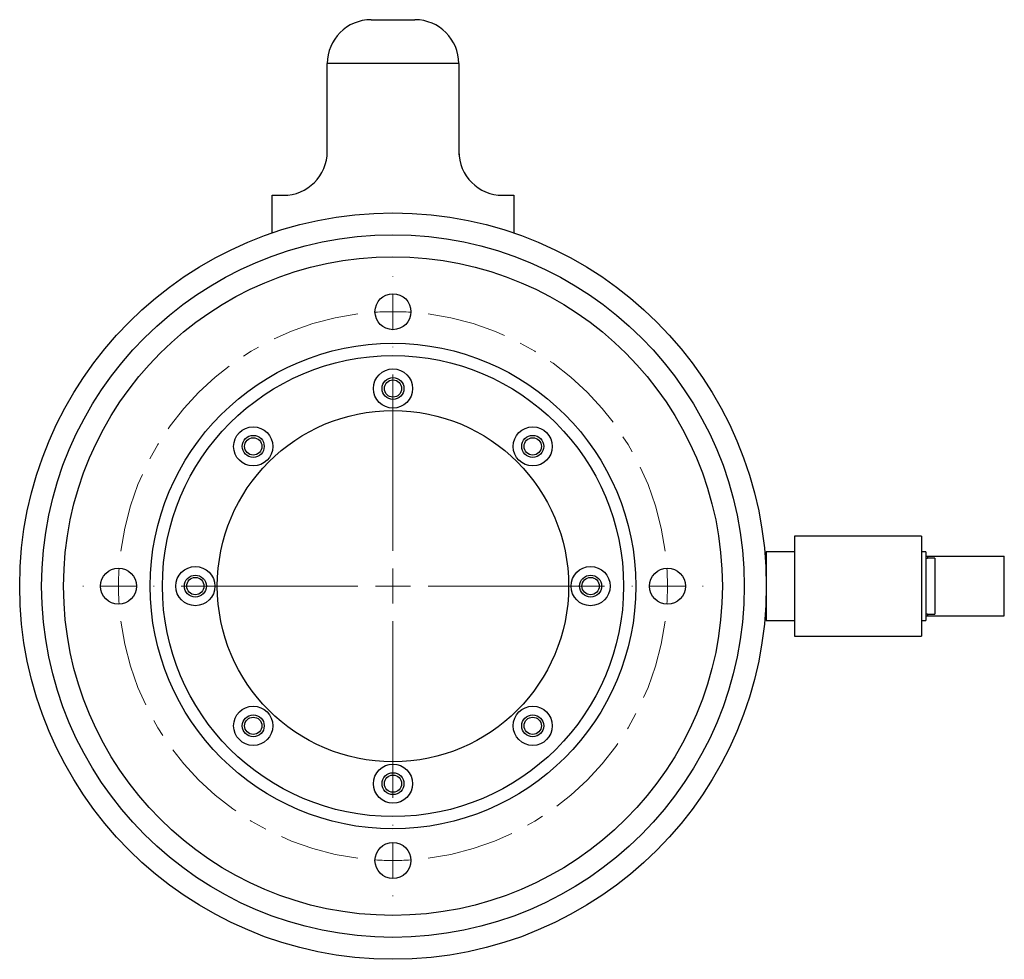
# Model space of a CAD drawing. Header units: inches. Extents: x 2 to 31.8, y 0 to 21.9.
# Tile 5 of 21: x 11.6 to 17.2, y 0 to 5.4. Entities that reach past the tile are written whole.
import ezdxf

# ---------------------------------------------------------------- set-up
doc = ezdxf.new("R2010")
doc.units = ezdxf.units.IN
doc.header["$MEASUREMENT"] = 0
doc.linetypes.add('CENTERX2', pattern=[0.8, 0.5, -0.1, 0.1, -0.1])

# ---------------------------------------------------------------- blocks, each defined once
blk = doc.blocks.new('SW_CENTERMARKSYMBOL_1')
at = {"color": 0, "linetype": 'Continuous', "lineweight": 0}
for p, q in [((0, 0.2), (0, 0.2025)), ((0, 0), (0, 0.1)), ((0, 0), (0, -0.1)), ((0, -0.2), (0, -0.2025)), ((0, -1.3625), (0, -0.3576)), ((0, -1.5625), (0, -1.4625)), ((-1.7625, -1.5625), (-1.765, -1.5625)), ((-1.5625, -1.5625), (-1.6625, -1.5625)), ((-1.5625, -1.5625), (-1.4625, -1.5625)), ((-1.3625, -1.5625), (-1.36, -1.5625)), ((-0.2, -1.5625), (-1.2049, -1.5625)), ((0, -1.5625), (-0.1, -1.5625)), ((0, -1.5625), (0, -1.6625)), ((0, -1.5625), (0.1, -1.5625)), ((0.2, -1.5625), (1.2049, -1.5625)), ((1.3625, -1.5625), (1.36, -1.5625)), ((1.5625, -1.5625), (1.4625, -1.5625)), ((1.5625, -1.5625), (1.6625, -1.5625)), ((1.7625, -1.5625), (1.765, -1.5625)), ((0, -1.7625), (0, -2.7674)), ((0, -2.925), (0, -2.9225)), ((0, -3.125), (0, -3.025)), ((0, -3.125), (0, -3.225)), ((0, -3.325), (0, -3.3275))]:
    blk.add_line(p, q, dxfattribs=at)
for start, end in [(90, 93.6669), (86.3331, 90), (176.3331, 180), (0, 3.6669), (180, 183.6669), (356.3331, 0), (266.3331, 270), (270, 273.6669)]:
    blk.add_arc((0, -1.5625), 1.5625, start, end, dxfattribs=at)
at = {"color": 0, "linetype": 'CENTERX2', "lineweight": 0}
for start, end in [(97.3339, 172.6661), (7.3339, 82.6661), (187.3339, 262.6661), (277.3339, 352.6661)]:
    blk.add_arc((0, -1.5625), 1.5625, start, end, dxfattribs=at)

msp = doc.modelspace()

# ---------------------------------------------------------------- linework, layer by layer
at = {"color": 7, "linetype": 'Continuous', "lineweight": 25}
for p, q in [((13.5664, 5.3689), (13.8154, 5.3689)), ((13.3161, 4.6078), (13.3161, 5.1109)), ((13.3164, 4.6189), (13.3164, 5.1189)), ((14.0654, 5.1189), (13.3164, 5.1189)), ((14.0654, 5.1189), (14.0654, 4.6189)), ((14.0661, 5.1109), (14.0661, 4.5996)), ((13.0034, 4.3689), (13.0664, 4.3689)), ((13.0034, 4.1547), (13.0034, 4.3689)), ((14.3154, 4.3689), (14.3784, 4.3689)), ((14.3784, 4.3689), (14.3784, 4.1546)), ((16.6986, 2.4289), (15.9756, 2.4289)), ((15.9756, 2.4289), (15.9756, 1.8589)), ((16.6986, 2.4289), (16.6986, 1.8589)), ((15.9756, 2.3389), (15.8156, 2.3389)), ((15.8156, 2.3389), (15.8156, 1.9489)), ((16.7243, 2.3389), (16.6986, 2.3389)), ((16.7243, 2.3389), (16.7243, 1.9489)), ((16.7243, 2.3138), (16.7339, 2.3138)), ((16.7243, 2.3039), (16.7339, 2.3039)), ((16.7339, 2.3138), (16.7339, 2.3039)), ((16.7339, 2.3138), (17.1685, 2.3138)), ((16.7756, 2.3039), (16.7339, 2.3039)), ((16.7756, 2.3039), (16.7756, 1.9839)), ((17.1685, 2.3138), (17.1685, 1.9741)), ((17.1685, 2.3138), (17.1705, 2.3138)), ((17.1705, 1.9741), (17.1705, 2.3138)), ((15.8156, 2.2439), (15.8135, 2.2402)), ((15.8156, 2.2266), (15.814, 2.2266)), ((15.8135, 2.0477), (15.8156, 2.0439)), ((15.814, 2.0613), (15.8156, 2.0613)), ((16.7339, 1.9839), (16.7243, 1.9839)), ((16.7243, 1.9741), (16.7339, 1.9741)), ((16.7339, 1.9839), (16.7756, 1.9839)), ((16.7339, 1.9839), (16.7339, 1.9741)), ((16.7339, 1.9741), (17.1685, 1.9741)), ((17.1685, 1.9741), (17.1705, 1.9741)), ((15.8156, 1.9489), (15.9756, 1.9489)), ((16.6986, 1.9489), (16.7243, 1.9489)), ((15.9756, 1.8589), (16.6986, 1.8589))]:
    msp.add_line(p, q, dxfattribs=at)
for centre, radius in [((13.6906, 2.1439), 2.125), ((13.6906, 2.1439), 2), ((13.6906, 2.1439), 1.875), ((13.6906, 3.7064), 0.1025), ((13.6906, 2.1439), 1.3825), ((13.6906, 2.1439), 1.3125), ((13.6906, 3.2689), 0.1115), ((13.6906, 3.2689), 0.0625), ((13.6906, 3.2689), 0.0492), ((13.6906, 2.1439), 1), ((12.8951, 2.9394), 0.1115), ((14.4861, 2.9394), 0.1115), ((12.8951, 2.9394), 0.0625), ((12.8951, 2.9394), 0.0492), ((14.4861, 2.9394), 0.0625), ((14.4861, 2.9394), 0.0492), ((12.1281, 2.1439), 0.1025), ((12.5656, 2.1439), 0.1115), ((14.8156, 2.1439), 0.1115), ((15.2531, 2.1439), 0.1025), ((12.5656, 2.1439), 0.0625), ((12.5656, 2.1439), 0.0492), ((14.8156, 2.1439), 0.0625), ((14.8156, 2.1439), 0.0492), ((12.8951, 1.3484), 0.1115), ((14.4861, 1.3484), 0.1115), ((12.8951, 1.3484), 0.0625), ((14.4861, 1.3484), 0.0625), ((12.8951, 1.3484), 0.0492), ((14.4861, 1.3484), 0.0492), ((13.6906, 1.0189), 0.1115), ((13.6906, 1.0189), 0.0625), ((13.6906, 1.0189), 0.0492), ((13.6906, 0.5814), 0.1025)]:
    msp.add_circle(centre, radius, dxfattribs=at)
for centre, start, end in [((13.5664, 5.1189), 90, 180), ((13.8154, 5.1189), 0, 90), ((13.0664, 4.6189), 270, 0), ((14.3154, 4.6189), 180, 270)]:
    msp.add_arc(centre, 0.25, start, end, dxfattribs=at)

# ---------------------------------------------------------------- block references
at = {"color": 7, "linetype": 'Continuous', "lineweight": 0}
msp.add_blockref('SW_CENTERMARKSYMBOL_1', (13.6906, 3.7064), dxfattribs=at)

doc.saveas('drawing.dxf')
